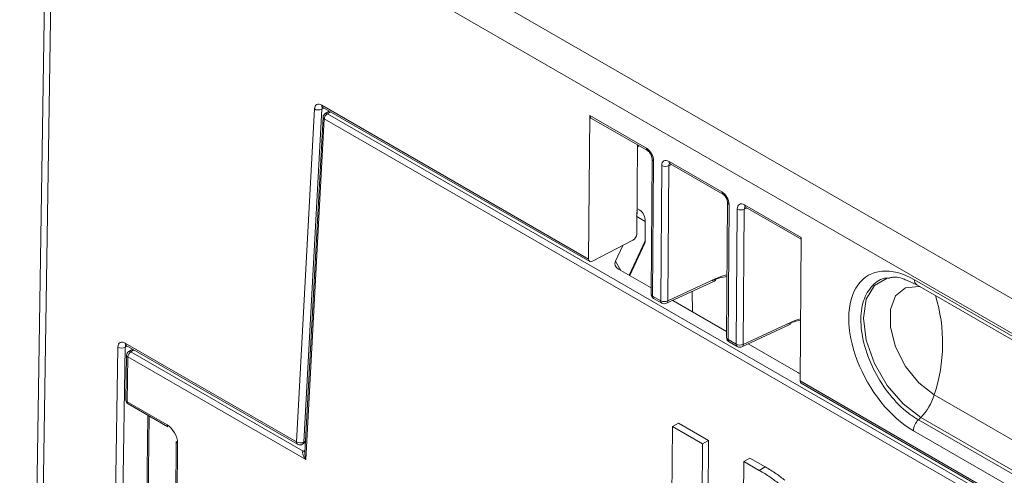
# Model space of a CAD drawing. Header units: millimetres. Extents: x 0 to 2100, y 0 to 1485.
# Tile 87 of 118: x 1293 to 1351, y 1173 to 1200. Entities that reach past the tile are written whole.
import ezdxf

# ---------------------------------------------------------------- set-up
doc = ezdxf.new("R2010")
doc.units = ezdxf.units.MM
doc.header["$LTSCALE"] = 5

msp = doc.modelspace()

# ---------------------------------------------------------------- linework, layer by layer
at = {"color": 7, "linetype": 'Continuous', "lineweight": 15}
for p, q in [((1303.236, 1210.994), (1413.666, 1147.244)), ((1412.144, 1146.091), (1302.323, 1209.489)), ((1294.587, 1205.782), (1293.071, 1105.439)), ((1309.273, 1174.936), (1310.329, 1194.449)), ((1310.753, 1194.435), (1309.697, 1174.921)), ((1310.756, 1194.671), (1326.38, 1185.652)), ((1310.818, 1194.532), (1326.445, 1185.511)), ((1310.833, 1193.975), (1309.768, 1174.284)), ((1310.906, 1193.861), (1309.826, 1173.894)), ((1464.711, 1105.072), (1310.906, 1193.861)), ((1311.192, 1194.316), (1310.957, 1194.177)), ((1311.083, 1194.166), (1464.888, 1105.376)), ((1326.446, 1194.056), (1326.38, 1185.652)), ((1326.446, 1194.056), (1329.761, 1192.143)), ((1326.512, 1193.915), (1329.824, 1192.003)), ((1329.195, 1187.111), (1329.236, 1192.342)), ((1329.235, 1192.237), (1329.327, 1192.29)), ((1330.094, 1191.529), (1330.037, 1183.605)), ((1330.182, 1191.407), (1330.125, 1183.482)), ((1330.598, 1183.209), (1330.66, 1191.13)), ((1331.073, 1191.122), (1331.011, 1183.201)), ((1331.088, 1191.377), (1334.181, 1189.591)), ((1331.15, 1191.237), (1334.243, 1189.452)), ((1334.513, 1188.978), (1334.457, 1181.053)), ((1334.601, 1188.856), (1334.545, 1180.931)), ((1335.507, 1188.826), (1338.823, 1186.912)), ((1335.57, 1188.686), (1338.822, 1186.809)), ((1329.206, 1188.604), (1329.373, 1188.508)), ((1335.017, 1180.658), (1335.08, 1188.579)), ((1335.493, 1188.571), (1335.43, 1180.65)), ((1329.692, 1186.713), (1329.688, 1187.859)), ((1329.7, 1186.751), (1329.697, 1187.897)), ((1328.971, 1186.752), (1326.603, 1185.521)), ((1327.958, 1185.528), (1328.384, 1186.447)), ((1328.79, 1184.68), (1329.659, 1186.551)), ((1338.763, 1178.503), (1338.823, 1186.912)), ((1330.04, 1183.959), (1328.124, 1185.064)), ((1330.936, 1183.057), (1333.747, 1184.357)), ((1331.011, 1183.201), (1333.822, 1184.501)), ((1344.994, 1184.405), (1345.59, 1184.14)), ((1345.461, 1184.431), (1407.333, 1148.713)), ((1345.59, 1184.14), (1407.462, 1148.423)), ((1330.125, 1183.482), (1330.598, 1183.209)), ((1332.443, 1183.754), (1332.452, 1182.566)), ((1330.187, 1183.343), (1330.66, 1183.07)), ((1334.459, 1181.407), (1331.305, 1183.228)), ((1335.355, 1180.506), (1338.167, 1181.806)), ((1335.43, 1180.65), (1338.242, 1181.949)), ((1299.247, 1180.724), (1309.273, 1174.936)), ((1334.545, 1180.931), (1335.017, 1180.658)), ((1334.607, 1180.791), (1335.079, 1180.519)), ((1338.636, 1178.996), (1335.725, 1180.677)), ((1299.309, 1180.584), (1309.335, 1174.796)), ((1299.69, 1180.364), (1299.455, 1180.226)), ((1299.581, 1180.215), (1309.667, 1174.393)), ((1299.331, 1180.015), (1299.291, 1177.384)), ((1299.404, 1179.911), (1299.365, 1177.28)), ((1309.826, 1173.894), (1299.404, 1179.911)), ((1338.763, 1178.503), (1436.865, 1121.87)), ((1338.822, 1178.366), (1436.931, 1121.729)), ((1299.365, 1177.28), (1301.698, 1175.933)), ((1299.416, 1177.164), (1301.75, 1175.816)), ((1346.607, 1177.693), (1408.479, 1141.975)), ((1300.581, 1176.492), (1299.563, 1109.187)), ((1331.285, 1175.835), (1331.638, 1176.036)), ((1333.406, 1175.015), (1331.638, 1176.036)), ((1345.685, 1176.225), (1345.828, 1176.367)), ((1345.685, 1176.225), (1407.557, 1140.507)), ((1407.7, 1140.65), (1345.828, 1176.367)), ((1331.285, 1175.835), (1331.231, 1168.659)), ((1333.052, 1174.815), (1331.285, 1175.835)), ((1407.266, 1139.864), (1345.394, 1175.582)), ((1302.238, 1174.96), (1301.753, 1110.451)), ((1309.635, 1174.796), (1309.801, 1174.892)), ((1333.052, 1174.815), (1333.406, 1175.015)), ((1333.352, 1167.839), (1333.406, 1175.015)), ((1332.998, 1167.639), (1333.052, 1174.815)), ((1335.421, 1167.271), (1335.47, 1173.781)), ((1335.47, 1173.781), (1335.824, 1173.981)), ((1335.47, 1173.781), (1336.37, 1173.262)), ((1335.824, 1173.981), (1336.723, 1173.462)), ((1336.37, 1173.262), (1336.723, 1173.462))]:
    msp.add_line(p, q, dxfattribs=at)
at = {"color": 8, "linetype": 'Continuous', "lineweight": 15}
for p, q in [((1294.954, 1205.3), (1293.448, 1105.657)), ((1310.87, 1194.502), (1310.753, 1194.435)), ((1311.266, 1194.273), (1311.083, 1194.166)), ((1329.236, 1192.335), (1329.242, 1192.339)), ((1331.227, 1191.193), (1331.073, 1191.122)), ((1329.688, 1187.859), (1329.203, 1188.139)), ((1335.646, 1188.642), (1335.493, 1188.571)), ((1328.757, 1184.699), (1329.692, 1186.713)), ((1327.958, 1185.528), (1328.272, 1184.979)), ((1297.725, 1108.126), (1298.819, 1180.481)), ((1299.243, 1180.477), (1298.153, 1108.373)), ((1299.369, 1180.549), (1299.243, 1180.477)), ((1299.763, 1180.322), (1299.581, 1180.215)), ((1300.655, 1176.449), (1299.639, 1109.231)), ((1302.312, 1174.858), (1301.827, 1110.494)), ((1309.697, 1174.921), (1309.806, 1174.984)), ((1309.667, 1174.393), (1309.777, 1174.457))]:
    msp.add_line(p, q, dxfattribs=at)
at = {"color": 8, "linetype": 'Continuous', "lineweight": 15, "flags": 128}
for points in [[(1345.828, 1176.367), (1344.79, 1177.157), (1343.853, 1178.248), (1343.11, 1179.536), (1342.632, 1180.893), (1342.468, 1182.187), (1342.632, 1183.291), (1343.11, 1184.097), (1343.853, 1184.526), (1344.144, 1184.576)], [(1345.801, 1184.019), (1345.717, 1184.034), (1344.935, 1183.964), (1344.354, 1183.5), (1344.045, 1182.698), (1344.045, 1181.654), (1344.354, 1180.496), (1344.935, 1179.361), (1345.717, 1178.388), (1346.607, 1177.693)]]:
    msp.add_lwpolyline(points, dxfattribs=at)
at = {"color": 7, "linetype": 'Continuous', "lineweight": 15}
for centre, radius, start, end in [((1310.555, 1194.832), 0.444, 239.49771, 296.50508), ((1311.083, 1193.962), 0.25, 120.4099, 176.90199), ((1311.291, 1193.842), 0.385, 122.62937, 177.08194), ((1330.875, 1191.546), 0.468, 242.65257, 295.02085), ((1335.295, 1188.995), 0.468, 242.65257, 295.02085), ((1329.607, 1187.897), 0.0895, 334.80561, 0.02848), ((1330.337, 1183.602), 0.3, 179.59157, 240.00269), ((1330.813, 1183.625), 0.468, 242.65257, 295.02085), ((1330.81, 1183.33), 0.3, 240.00269, 294.8105), ((1334.757, 1181.051), 0.3, 179.59157, 240.00269), ((1335.232, 1181.074), 0.468, 242.65257, 295.02085), ((1299.035, 1180.888), 0.461, 242.03136, 296.81389), ((1299.581, 1180.011), 0.25, 120.42839, 179.13407), ((1299.789, 1179.891), 0.385, 122.62937, 177.08194), ((1335.229, 1180.778), 0.3, 240.00269, 294.8105), ((1299.541, 1177.38), 0.25, 179.13407, 240.00269), ((1343.597, 1178.571), 3.136, 315.35231, 343.73065), ((1346.372, 1175.527), 0.98, 134.55544, 176.77626), ((1301.822, 1175.918), 0.124, 173.24925, 234.77037), ((1302.361, 1174.97), 0.123, 184.84532, 246.42365), ((1309.499, 1175.319), 0.444, 239.49771, 296.50508), ((1309.485, 1175.056), 0.3, 240.00269, 299.99731)]:
    msp.add_arc(centre, radius, start, end, dxfattribs=at)
at = {"color": 8, "linetype": 'Continuous', "lineweight": 15}
for centre, radius, start, end in [((1310.904, 1194.653), 0.149, 173.18648, 234.83314), ((1310.962, 1193.978), 0.129, 181.0644, 244.20806), ((1311.01, 1194.068), 0.122, 53.47291, 116.16769), ((1329.906, 1192.124), 0.146, 172.47355, 235.12461), ((1330.242, 1191.543), 0.149, 186.10371, 246.19047), ((1331.237, 1191.36), 0.15, 173.37599, 234.64363), ((1334.33, 1189.574), 0.151, 173.46045, 233.72474), ((1334.661, 1188.992), 0.149, 186.10371, 246.19047), ((1335.656, 1188.808), 0.15, 173.37599, 234.64363), ((1329.611, 1186.751), 0.0895, 334.80561, 0.02848), ((1333.668, 1184.49), 0.155, 300.99964, 3.93996), ((1345.769, 1184.394), 0.31, 173.18193, 234.8377), ((1330.185, 1183.618), 0.148, 185.03155, 246.29058), ((1330.274, 1183.465), 0.15, 173.37599, 234.64363), ((1337.685, 1180.721), 9.422, 341.25563, 17.21208), ((1330.747, 1183.192), 0.15, 173.37599, 234.64363), ((1330.856, 1183.19), 0.155, 300.99964, 3.93996), ((1338.092, 1181.936), 0.151, 299.96214, 4.97746), ((1299.39, 1180.704), 0.145, 172.21168, 235.80795), ((1334.6, 1181.064), 0.144, 184.06865, 247.25347), ((1334.689, 1180.912), 0.146, 172.42624, 235.59338), ((1335.162, 1180.639), 0.146, 172.42624, 235.59338), ((1335.275, 1180.639), 0.155, 300.99964, 3.93996), ((1299.508, 1180.117), 0.122, 53.32191, 116.36102), ((1299.452, 1180.022), 0.121, 183.40048, 246.85714), ((1299.415, 1177.393), 0.124, 184.36753, 245.89008), ((1299.488, 1177.265), 0.124, 173.24925, 234.77037), ((1309.417, 1174.916), 0.145, 172.21168, 235.80795), ((1309.553, 1174.915), 0.144, 304.71504, 2.52078), ((1309.744, 1174.507), 0.138, 236.18136, 282.06606)]:
    msp.add_arc(centre, radius, start, end, dxfattribs=at)
at = {"color": 7, "linetype": 'Continuous', "lineweight": 15}
for centre, major_axis, ratio, start_param, end_param in [((1310.753, 1194.179), (-0.296, 0.522), 0.582397, 5.502309, 7.020746), ((1326.669, 1194.17), (0.162, 0.253), 0.606761, 2.376456, 3.170662), ((1329.757, 1191.651), (-0.296, 0.522), 0.58373, 3.932668, 5.500725), ((1331.085, 1190.884), (-0.297, 0.523), 0.581072, 5.502969, 7.071027), ((1334.176, 1189.099), (-0.296, 0.522), 0.58373, 3.932668, 5.500725), ((1335.505, 1188.332), (-0.297, 0.523), 0.581072, 5.502969, 7.071027), ((1328.573, 1188.248), (0.618, 0.278), 0.749954, 5.569473, 6.204752), ((1329.141, 1187.92), (-0.033, 0.654), 0.837944, 4.576761, 5.78619), ((1328.971, 1186.997), (0.162, 0.253), 0.606761, 3.955979, 5.518049), ((1329.144, 1186.927), (-0.454, 0.462), 0.662505, 3.385804, 3.736736), ((1326.603, 1185.766), (0.162, 0.253), 0.606761, 2.376456, 3.955979), ((1328.562, 1185.435), (0.634, 0.114), 0.699845, 2.68447, 3.833277), ((1345.428, 1180.007), (-2.662, 4.693), 0.582397, 5.502314, 8.643907), ((1333.464, 1181.245), (2.043, 3.149), 0.609027, 0.445004, 0.764611), ((1337.883, 1178.694), (2.043, 3.149), 0.609027, 0.488134, 0.764611), ((1299.243, 1180.232), (-0.296, 0.522), 0.582397, 5.502309, 7.064379), ((1339.278, 1179.248), (0.793, 0.059), 0.459122, 3.734887, 3.975737), ((1338.964, 1178.63), (0.139, 0.266), 0.546409, 2.32381, 3.118016), ((1301.693, 1175.215), (-0.432, 0.761), 0.582442, 3.931513, 5.502233), ((1310.002, 1173.995), (-0.347, 0.389), 0.382119, 6.209511, 7.77158)]:
    msp.add_ellipse(centre, major_axis=major_axis, ratio=ratio, start_param=start_param, end_param=end_param, dxfattribs=at)
at = {"color": 8, "linetype": 'Continuous', "lineweight": 15}
for centre, major_axis, ratio, start_param, end_param in [((1310.965, 1194.299), (-0.146, 0.262), 0.587366, 0.010378, 0.742157), ((1331.297, 1191.004), (-0.171, 0.25), 0.580919, 6.166855, 7.022126), ((1335.717, 1188.453), (-0.171, 0.25), 0.580919, 6.167208, 7.022126), ((1333.665, 1181.116), (2.192, 3.409), 0.606761, 0.539433, 0.762027), ((1338.084, 1178.565), (2.192, 3.409), 0.606761, 0.578386, 0.762027), ((1299.455, 1180.352), (-0.146, 0.262), 0.587366, 0.002952, 0.78579), ((1310.002, 1173.995), (-0.138, 0.498), 0.382889, 0.849213, 1.666268)]:
    msp.add_ellipse(centre, major_axis=major_axis, ratio=ratio, start_param=start_param, end_param=end_param, dxfattribs=at)
at = {"color": 7, "linetype": 'Continuous', "lineweight": 15}
for points, knots in [([(1310.778, 1194.549), (1310.781, 1194.549), (1310.784, 1194.549), (1310.809, 1194.536), (1310.818, 1194.532)], [0, 0, 0, 0, 0.602682, 1, 1, 1, 1]), ([(1329.824, 1192.003), (1329.843, 1191.991), (1329.881, 1191.965), (1329.952, 1191.891), (1330.017, 1191.794), (1330.068, 1191.684), (1330.091, 1191.589), (1330.093, 1191.546), (1330.094, 1191.529)], [0, 0, 0, 0, 0.162042, 0.326575, 0.505601, 0.692733, 0.877736, 1, 1, 1, 1]), ([(1331.109, 1191.255), (1331.112, 1191.255), (1331.117, 1191.254), (1331.141, 1191.242), (1331.15, 1191.237)], [0, 0, 0, 0, 0.624933, 1, 1, 1, 1]), ([(1334.243, 1189.452), (1334.262, 1189.439), (1334.301, 1189.414), (1334.371, 1189.34), (1334.437, 1189.243), (1334.487, 1189.133), (1334.511, 1189.037), (1334.512, 1188.995), (1334.513, 1188.978)], [0, 0, 0, 0, 0.162042, 0.326575, 0.505601, 0.692733, 0.877736, 1, 1, 1, 1]), ([(1335.529, 1188.703), (1335.531, 1188.703), (1335.536, 1188.703), (1335.56, 1188.691), (1335.57, 1188.686)], [0, 0, 0, 0, 0.624933, 1, 1, 1, 1]), ([(1329.659, 1186.565), (1329.672, 1186.596), (1329.698, 1186.655), (1329.7, 1186.72), (1329.7, 1186.751)], [0, 0, 0, 0, 0.527154, 1, 1, 1, 1]), ([(1344.019, 1184.545), (1344.049, 1184.555), (1344.26, 1184.624), (1344.611, 1184.581), (1344.944, 1184.428), (1344.994, 1184.405)], [0, 0, 0, 0, 0.1236918, 0.868251, 1, 1, 1, 1]), ([(1299.27, 1180.602), (1299.269, 1180.602), (1299.261, 1180.6), (1299.28, 1180.6), (1299.302, 1180.588), (1299.309, 1180.584)], [0, 0, 0, 0, 0.073472, 0.698269, 1, 1, 1, 1]), ([(1336.37, 1173.262), (1336.585, 1173.137), (1336.97, 1172.915), (1337.348, 1172.616), (1337.514, 1172.485)], [0, 0, 0, 0, 0.560274, 1, 1, 1, 1]), ([(1336.723, 1173.462), (1336.939, 1173.338), (1337.324, 1173.115), (1337.701, 1172.817), (1337.867, 1172.685)], [0, 0, 0, 0, 0.560274, 1, 1, 1, 1])]:
    msp.add_open_spline(points, degree=3, knots=knots, dxfattribs=at)
at = {"color": 8, "linetype": 'Continuous', "lineweight": 15}
msp.add_open_spline([(1344.01, 1184.526), (1343.947, 1184.531), (1343.534, 1184.561), (1342.955, 1184.133), (1342.411, 1183.262), (1342.256, 1181.999), (1342.487, 1180.541), (1343.083, 1179.037), (1343.976, 1177.668), (1344.898, 1176.729), (1345.482, 1176.355), (1345.685, 1176.225)], degree=3, knots=[0, 0, 0, 0, 0.022953, 0.152626, 0.282306, 0.411992, 0.541682, 0.671371, 0.801056, 0.930734, 1, 1, 1, 1], dxfattribs=at)

doc.saveas('drawing.dxf')
